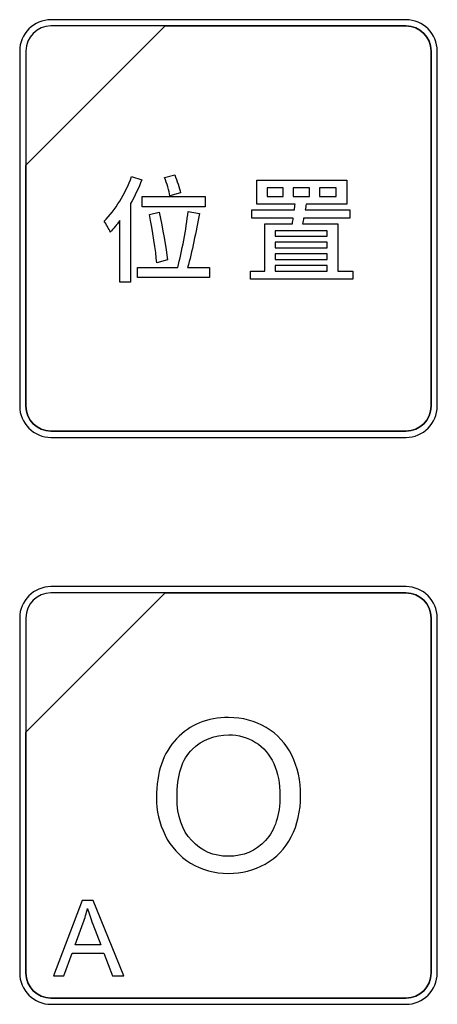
# Model space of a CAD drawing. Header units: millimetres. Extents: x 7146 to 9164, y -1568 to -663.
# Tile 109 of 187: x 7248 to 7262, y -1065 to -1032. Entities that reach past the tile are written whole.
import ezdxf

# ---------------------------------------------------------------- set-up
doc = ezdxf.new("R2010")
doc.units = ezdxf.units.MM
doc.header["$LTSCALE"] = 3

msp = doc.modelspace()

# ---------------------------------------------------------------- linework, layer by layer
at = {"linetype": 'Continuous', "lineweight": 30}
for points, knots in [([(7248.891, -1032.02), (7248.891, -1032.02), (7260.791, -1032.02), (7260.791, -1032.02), (7260.791, -1032.02), (7261.369, -1032.02), (7261.841, -1032.492), (7261.841, -1033.07), (7261.841, -1033.07), (7261.841, -1033.07), (7261.841, -1044.97), (7261.841, -1044.97), (7261.841, -1044.97), (7261.841, -1045.547), (7261.369, -1046.02), (7260.791, -1046.02), (7260.791, -1046.02), (7260.791, -1046.02), (7248.891, -1046.02), (7248.891, -1046.02), (7248.891, -1046.02), (7248.314, -1046.02), (7247.841, -1045.547), (7247.841, -1044.97), (7247.841, -1044.97), (7247.841, -1044.97), (7247.841, -1033.07), (7247.841, -1033.07), (7247.841, -1033.07), (7247.841, -1032.492), (7248.314, -1032.02), (7248.891, -1032.02)], [0, 0, 0, 0, 0.111111, 0.111111, 0.111111, 0.111111, 0.222222, 0.222222, 0.222222, 0.222222, 0.333333, 0.333333, 0.333333, 0.333333, 0.444444, 0.444444, 0.444444, 0.444444, 0.555556, 0.555556, 0.555556, 0.555556, 0.666667, 0.666667, 0.666667, 0.666667, 0.777778, 0.777778, 0.777778, 0.777778, 1, 1, 1, 1]), ([(7248.891, -1032.02), (7248.891, -1032.02), (7260.791, -1032.02), (7260.791, -1032.02), (7260.791, -1032.02), (7261.369, -1032.02), (7261.841, -1032.492), (7261.841, -1033.07), (7261.841, -1033.07), (7261.841, -1033.07), (7261.841, -1044.97), (7261.841, -1044.97), (7261.841, -1044.97), (7261.841, -1045.547), (7261.369, -1046.02), (7260.791, -1046.02), (7260.791, -1046.02), (7260.791, -1046.02), (7248.891, -1046.02), (7248.891, -1046.02), (7248.891, -1046.02), (7248.314, -1046.02), (7247.841, -1045.547), (7247.841, -1044.97), (7247.841, -1044.97), (7247.841, -1044.97), (7247.841, -1033.07), (7247.841, -1033.07), (7247.841, -1033.07), (7247.841, -1032.492), (7248.314, -1032.02), (7248.891, -1032.02)], [0, 0, 0, 0, 0.111111, 0.111111, 0.111111, 0.111111, 0.222222, 0.222222, 0.222222, 0.222222, 0.333333, 0.333333, 0.333333, 0.333333, 0.444444, 0.444444, 0.444444, 0.444444, 0.555556, 0.555556, 0.555556, 0.555556, 0.666667, 0.666667, 0.666667, 0.666667, 0.777778, 0.777778, 0.777778, 0.777778, 1, 1, 1, 1]), ([(7248.891, -1032.02), (7248.891, -1032.02), (7260.792, -1032.02), (7260.792, -1032.02), (7260.792, -1032.02), (7261.369, -1032.02), (7261.841, -1032.492), (7261.841, -1033.07), (7261.841, -1033.07), (7261.841, -1033.07), (7261.841, -1044.97), (7261.841, -1044.97), (7261.841, -1044.97), (7261.841, -1045.547), (7261.369, -1046.02), (7260.792, -1046.02), (7260.792, -1046.02), (7260.792, -1046.02), (7248.891, -1046.02), (7248.891, -1046.02), (7248.891, -1046.02), (7248.314, -1046.02), (7247.841, -1045.547), (7247.841, -1044.97), (7247.841, -1044.97), (7247.841, -1044.97), (7247.841, -1033.07), (7247.841, -1033.07), (7247.841, -1033.07), (7247.841, -1032.492), (7248.314, -1032.02), (7248.891, -1032.02)], [0, 0, 0, 0, 0.111111, 0.111111, 0.111111, 0.111111, 0.222222, 0.222222, 0.222222, 0.222222, 0.333333, 0.333333, 0.333333, 0.333333, 0.444444, 0.444444, 0.444444, 0.444444, 0.555556, 0.555556, 0.555556, 0.555556, 0.666667, 0.666667, 0.666667, 0.666667, 0.777778, 0.777778, 0.777778, 0.777778, 1, 1, 1, 1]), ([(7248.891, -1032.23), (7248.891, -1032.23), (7252.723, -1032.23), (7252.723, -1032.23), (7252.723, -1032.23), (7252.723, -1032.23), (7248.051, -1036.9), (7248.051, -1036.9), (7248.051, -1036.9), (7248.051, -1036.9), (7248.051, -1033.07), (7248.051, -1033.07), (7248.051, -1033.07), (7248.051, -1032.608), (7248.429, -1032.23), (7248.891, -1032.23)], [0, 0, 0, 0, 0.2, 0.2, 0.2, 0.2, 0.4, 0.4, 0.4, 0.4, 0.6, 0.6, 0.6, 0.6, 1, 1, 1, 1]), ([(7252.723, -1032.23), (7252.723, -1032.23), (7252.734, -1032.23), (7252.734, -1032.23), (7252.734, -1032.23), (7252.734, -1032.23), (7260.791, -1032.23), (7260.791, -1032.23), (7260.791, -1032.23), (7261.253, -1032.23), (7261.631, -1032.608), (7261.631, -1033.07), (7261.631, -1033.07), (7261.631, -1033.07), (7261.631, -1044.97), (7261.631, -1044.97), (7261.631, -1044.97), (7261.631, -1045.432), (7261.253, -1045.81), (7260.791, -1045.81), (7260.791, -1045.81), (7260.791, -1045.81), (7248.891, -1045.81), (7248.891, -1045.81), (7248.891, -1045.81), (7248.429, -1045.81), (7248.051, -1045.432), (7248.051, -1044.97), (7248.051, -1044.97), (7248.051, -1044.97), (7248.051, -1036.989), (7248.051, -1036.989), (7248.051, -1036.989), (7248.051, -1036.989), (7248.051, -1036.9), (7248.051, -1036.9), (7248.051, -1036.9), (7248.051, -1036.9), (7252.723, -1032.23), (7252.723, -1032.23)], [0, 0, 0, 0, 0.090909, 0.090909, 0.090909, 0.090909, 0.181818, 0.181818, 0.181818, 0.181818, 0.272727, 0.272727, 0.272727, 0.272727, 0.363636, 0.363636, 0.363636, 0.363636, 0.454545, 0.454545, 0.454545, 0.454545, 0.545455, 0.545455, 0.545455, 0.545455, 0.636364, 0.636364, 0.636364, 0.636364, 0.727273, 0.727273, 0.727273, 0.727273, 0.818182, 0.818182, 0.818182, 0.818182, 1, 1, 1, 1]), ([(7261.631, -1044.97), (7261.631, -1044.97), (7261.631, -1033.07), (7261.631, -1033.07), (7261.631, -1033.07), (7261.631, -1032.608), (7261.253, -1032.23), (7260.791, -1032.23), (7260.791, -1032.23), (7260.791, -1032.23), (7252.734, -1032.23), (7252.734, -1032.23), (7252.734, -1032.23), (7252.734, -1032.23), (7252.723, -1032.23), (7252.723, -1032.23), (7252.723, -1032.23), (7252.723, -1032.23), (7248.051, -1036.9), (7248.051, -1036.9), (7248.051, -1036.9), (7248.051, -1036.9), (7248.051, -1036.989), (7248.051, -1036.989), (7248.051, -1036.989), (7248.051, -1036.989), (7248.051, -1044.97), (7248.051, -1044.97), (7248.051, -1044.97), (7248.051, -1045.432), (7248.429, -1045.81), (7248.891, -1045.81), (7248.891, -1045.81), (7248.891, -1045.81), (7260.791, -1045.81), (7260.791, -1045.81), (7260.791, -1045.81), (7261.253, -1045.81), (7261.631, -1045.432), (7261.631, -1044.97)], [0, 0, 0, 0, 0.090909, 0.090909, 0.090909, 0.090909, 0.181818, 0.181818, 0.181818, 0.181818, 0.272727, 0.272727, 0.272727, 0.272727, 0.363636, 0.363636, 0.363636, 0.363636, 0.454545, 0.454545, 0.454545, 0.454545, 0.545455, 0.545455, 0.545455, 0.545455, 0.636364, 0.636364, 0.636364, 0.636364, 0.727273, 0.727273, 0.727273, 0.727273, 0.818182, 0.818182, 0.818182, 0.818182, 1, 1, 1, 1]), ([(7248.891, -1032.23), (7248.891, -1032.23), (7252.723, -1032.23), (7252.723, -1032.23), (7252.723, -1032.23), (7252.723, -1032.23), (7248.051, -1036.9), (7248.051, -1036.9), (7248.051, -1036.9), (7248.051, -1036.9), (7248.051, -1033.07), (7248.051, -1033.07), (7248.051, -1033.07), (7248.051, -1032.608), (7248.429, -1032.23), (7248.891, -1032.23)], [0, 0, 0, 0, 0.2, 0.2, 0.2, 0.2, 0.4, 0.4, 0.4, 0.4, 0.6, 0.6, 0.6, 0.6, 1, 1, 1, 1]), ([(7252.723, -1032.23), (7252.723, -1032.23), (7252.734, -1032.23), (7252.734, -1032.23), (7252.734, -1032.23), (7252.734, -1032.23), (7260.791, -1032.23), (7260.791, -1032.23), (7260.791, -1032.23), (7261.253, -1032.23), (7261.631, -1032.608), (7261.631, -1033.07), (7261.631, -1033.07), (7261.631, -1033.07), (7261.631, -1044.97), (7261.631, -1044.97), (7261.631, -1044.97), (7261.631, -1045.432), (7261.253, -1045.81), (7260.791, -1045.81), (7260.791, -1045.81), (7260.791, -1045.81), (7248.891, -1045.81), (7248.891, -1045.81), (7248.891, -1045.81), (7248.429, -1045.81), (7248.051, -1045.432), (7248.051, -1044.97), (7248.051, -1044.97), (7248.051, -1044.97), (7248.051, -1036.989), (7248.051, -1036.989), (7248.051, -1036.989), (7248.051, -1036.989), (7248.051, -1036.9), (7248.051, -1036.9), (7248.051, -1036.9), (7248.051, -1036.9), (7252.723, -1032.23), (7252.723, -1032.23)], [0, 0, 0, 0, 0.090909, 0.090909, 0.090909, 0.090909, 0.181818, 0.181818, 0.181818, 0.181818, 0.272727, 0.272727, 0.272727, 0.272727, 0.363636, 0.363636, 0.363636, 0.363636, 0.454545, 0.454545, 0.454545, 0.454545, 0.545455, 0.545455, 0.545455, 0.545455, 0.636364, 0.636364, 0.636364, 0.636364, 0.727273, 0.727273, 0.727273, 0.727273, 0.818182, 0.818182, 0.818182, 0.818182, 1, 1, 1, 1]), ([(7261.631, -1044.97), (7261.631, -1044.97), (7261.631, -1033.07), (7261.631, -1033.07), (7261.631, -1033.07), (7261.631, -1032.608), (7261.253, -1032.23), (7260.791, -1032.23), (7260.791, -1032.23), (7260.791, -1032.23), (7252.734, -1032.23), (7252.734, -1032.23), (7252.734, -1032.23), (7252.734, -1032.23), (7252.723, -1032.23), (7252.723, -1032.23), (7252.723, -1032.23), (7252.723, -1032.23), (7248.051, -1036.9), (7248.051, -1036.9), (7248.051, -1036.9), (7248.051, -1036.9), (7248.051, -1036.989), (7248.051, -1036.989), (7248.051, -1036.989), (7248.051, -1036.989), (7248.051, -1044.97), (7248.051, -1044.97), (7248.051, -1044.97), (7248.051, -1045.432), (7248.429, -1045.81), (7248.891, -1045.81), (7248.891, -1045.81), (7248.891, -1045.81), (7260.791, -1045.81), (7260.791, -1045.81), (7260.791, -1045.81), (7261.253, -1045.81), (7261.631, -1045.432), (7261.631, -1044.97)], [0, 0, 0, 0, 0.090909, 0.090909, 0.090909, 0.090909, 0.181818, 0.181818, 0.181818, 0.181818, 0.272727, 0.272727, 0.272727, 0.272727, 0.363636, 0.363636, 0.363636, 0.363636, 0.454545, 0.454545, 0.454545, 0.454545, 0.545455, 0.545455, 0.545455, 0.545455, 0.636364, 0.636364, 0.636364, 0.636364, 0.727273, 0.727273, 0.727273, 0.727273, 0.818182, 0.818182, 0.818182, 0.818182, 1, 1, 1, 1]), ([(7248.891, -1032.23), (7248.891, -1032.23), (7252.723, -1032.23), (7252.723, -1032.23), (7252.723, -1032.23), (7252.723, -1032.23), (7248.051, -1036.9), (7248.051, -1036.9), (7248.051, -1036.9), (7248.051, -1036.9), (7248.051, -1033.07), (7248.051, -1033.07), (7248.051, -1033.07), (7248.051, -1032.608), (7248.429, -1032.23), (7248.891, -1032.23)], [0, 0, 0, 0, 0.2, 0.2, 0.2, 0.2, 0.4, 0.4, 0.4, 0.4, 0.6, 0.6, 0.6, 0.6, 1, 1, 1, 1]), ([(7252.723, -1032.23), (7252.723, -1032.23), (7252.734, -1032.23), (7252.734, -1032.23), (7252.734, -1032.23), (7252.734, -1032.23), (7260.791, -1032.23), (7260.791, -1032.23), (7260.791, -1032.23), (7261.253, -1032.23), (7261.631, -1032.608), (7261.631, -1033.07), (7261.631, -1033.07), (7261.631, -1033.07), (7261.631, -1044.97), (7261.631, -1044.97), (7261.631, -1044.97), (7261.631, -1045.432), (7261.253, -1045.81), (7260.791, -1045.81), (7260.791, -1045.81), (7260.791, -1045.81), (7248.891, -1045.81), (7248.891, -1045.81), (7248.891, -1045.81), (7248.429, -1045.81), (7248.051, -1045.432), (7248.051, -1044.97), (7248.051, -1044.97), (7248.051, -1044.97), (7248.051, -1036.989), (7248.051, -1036.989), (7248.051, -1036.989), (7248.051, -1036.989), (7248.051, -1036.9), (7248.051, -1036.9), (7248.051, -1036.9), (7248.051, -1036.9), (7252.723, -1032.23), (7252.723, -1032.23)], [0, 0, 0, 0, 0.090909, 0.090909, 0.090909, 0.090909, 0.181818, 0.181818, 0.181818, 0.181818, 0.272727, 0.272727, 0.272727, 0.272727, 0.363636, 0.363636, 0.363636, 0.363636, 0.454545, 0.454545, 0.454545, 0.454545, 0.545455, 0.545455, 0.545455, 0.545455, 0.636364, 0.636364, 0.636364, 0.636364, 0.727273, 0.727273, 0.727273, 0.727273, 0.818182, 0.818182, 0.818182, 0.818182, 1, 1, 1, 1]), ([(7261.631, -1044.97), (7261.631, -1044.97), (7261.631, -1033.07), (7261.631, -1033.07), (7261.631, -1033.07), (7261.631, -1032.608), (7261.253, -1032.23), (7260.791, -1032.23), (7260.791, -1032.23), (7260.791, -1032.23), (7252.734, -1032.23), (7252.734, -1032.23), (7252.734, -1032.23), (7252.734, -1032.23), (7252.723, -1032.23), (7252.723, -1032.23), (7252.723, -1032.23), (7252.723, -1032.23), (7248.051, -1036.9), (7248.051, -1036.9), (7248.051, -1036.9), (7248.051, -1036.9), (7248.051, -1036.989), (7248.051, -1036.989), (7248.051, -1036.989), (7248.051, -1036.989), (7248.051, -1044.97), (7248.051, -1044.97), (7248.051, -1044.97), (7248.051, -1045.432), (7248.429, -1045.81), (7248.891, -1045.81), (7248.891, -1045.81), (7248.891, -1045.81), (7260.791, -1045.81), (7260.791, -1045.81), (7260.791, -1045.81), (7261.253, -1045.81), (7261.631, -1045.432), (7261.631, -1044.97)], [0, 0, 0, 0, 0.090909, 0.090909, 0.090909, 0.090909, 0.181818, 0.181818, 0.181818, 0.181818, 0.272727, 0.272727, 0.272727, 0.272727, 0.363636, 0.363636, 0.363636, 0.363636, 0.454545, 0.454545, 0.454545, 0.454545, 0.545455, 0.545455, 0.545455, 0.545455, 0.636364, 0.636364, 0.636364, 0.636364, 0.727273, 0.727273, 0.727273, 0.727273, 0.818182, 0.818182, 0.818182, 0.818182, 1, 1, 1, 1]), ([(7251.594, -1037.277), (7251.388, -1037.844), (7251.043, -1038.41), (7250.674, -1038.771), (7250.674, -1038.771), (7250.736, -1038.857), (7250.841, -1039.051), (7250.876, -1039.136), (7250.876, -1039.136), (7250.985, -1039.023), (7251.093, -1038.895), (7251.194, -1038.752), (7251.194, -1038.752), (7251.194, -1038.752), (7251.194, -1040.816), (7251.194, -1040.816), (7251.194, -1040.816), (7251.194, -1040.816), (7251.559, -1040.816), (7251.559, -1040.816), (7251.559, -1040.816), (7251.559, -1040.816), (7251.559, -1038.185), (7251.559, -1038.185), (7251.559, -1038.185), (7251.702, -1037.925), (7251.834, -1037.654), (7251.935, -1037.382), (7251.935, -1037.382), (7251.935, -1037.382), (7251.594, -1037.277), (7251.594, -1037.277)], [0, 0, 0, 0, 0.111111, 0.111111, 0.111111, 0.111111, 0.222222, 0.222222, 0.222222, 0.222222, 0.333333, 0.333333, 0.333333, 0.333333, 0.444444, 0.444444, 0.444444, 0.444444, 0.555556, 0.555556, 0.555556, 0.555556, 0.666667, 0.666667, 0.666667, 0.666667, 0.777778, 0.777778, 0.777778, 0.777778, 1, 1, 1, 1]), ([(7253.235, -1037.82), (7253.196, -1037.654), (7253.115, -1037.413), (7253.041, -1037.223), (7253.041, -1037.223), (7253.041, -1037.223), (7252.7, -1037.308), (7252.7, -1037.308), (7252.7, -1037.308), (7252.773, -1037.502), (7252.851, -1037.758), (7252.878, -1037.921), (7252.878, -1037.921), (7252.878, -1037.921), (7253.235, -1037.82), (7253.235, -1037.82)], [0, 0, 0, 0, 0.2, 0.2, 0.2, 0.2, 0.4, 0.4, 0.4, 0.4, 0.6, 0.6, 0.6, 0.6, 1, 1, 1, 1]), ([(7258.504, -1040.451), (7258.504, -1040.451), (7258.504, -1038.86), (7258.504, -1038.86), (7258.504, -1038.86), (7258.504, -1038.86), (7257.321, -1038.86), (7257.321, -1038.86), (7257.321, -1038.86), (7257.336, -1038.798), (7257.352, -1038.736), (7257.36, -1038.666), (7257.36, -1038.666), (7257.36, -1038.666), (7258.912, -1038.666), (7258.912, -1038.666), (7258.912, -1038.666), (7258.912, -1038.666), (7258.912, -1038.395), (7258.912, -1038.395), (7258.912, -1038.395), (7258.912, -1038.395), (7257.41, -1038.395), (7257.41, -1038.395), (7257.41, -1038.395), (7257.426, -1038.329), (7257.433, -1038.263), (7257.445, -1038.201), (7257.445, -1038.201), (7257.445, -1038.201), (7258.807, -1038.201), (7258.807, -1038.201), (7258.807, -1038.201), (7258.807, -1038.201), (7258.807, -1037.401), (7258.807, -1037.401), (7258.807, -1037.401), (7258.807, -1037.401), (7255.796, -1037.401), (7255.796, -1037.401), (7255.796, -1037.401), (7255.796, -1037.401), (7255.796, -1038.201), (7255.796, -1038.201), (7255.796, -1038.201), (7255.796, -1038.201), (7257.076, -1038.201), (7257.076, -1038.201), (7257.076, -1038.201), (7257.069, -1038.263), (7257.061, -1038.329), (7257.053, -1038.395), (7257.053, -1038.395), (7257.053, -1038.395), (7255.625, -1038.395), (7255.625, -1038.395), (7255.625, -1038.395), (7255.625, -1038.395), (7255.625, -1038.666), (7255.625, -1038.666), (7255.625, -1038.666), (7255.625, -1038.666), (7257.01, -1038.666), (7257.01, -1038.666), (7257.01, -1038.666), (7257.003, -1038.736), (7256.991, -1038.798), (7256.983, -1038.86), (7256.983, -1038.86), (7256.983, -1038.86), (7256.064, -1038.86), (7256.064, -1038.86), (7256.064, -1038.86), (7256.064, -1038.86), (7256.064, -1040.451), (7256.064, -1040.451), (7256.064, -1040.451), (7256.064, -1040.451), (7255.582, -1040.451), (7255.582, -1040.451), (7255.582, -1040.451), (7255.582, -1040.451), (7255.582, -1040.715), (7255.582, -1040.715), (7255.582, -1040.715), (7255.582, -1040.715), (7259.009, -1040.715), (7259.009, -1040.715), (7259.009, -1040.715), (7259.009, -1040.715), (7259.009, -1040.451), (7259.009, -1040.451), (7259.009, -1040.451), (7259.009, -1040.451), (7258.504, -1040.451), (7258.504, -1040.451)], [0, 0, 0, 0, 0.04, 0.04, 0.04, 0.04, 0.08, 0.08, 0.08, 0.08, 0.12, 0.12, 0.12, 0.12, 0.16, 0.16, 0.16, 0.16, 0.2, 0.2, 0.2, 0.2, 0.24, 0.24, 0.24, 0.24, 0.28, 0.28, 0.28, 0.28, 0.32, 0.32, 0.32, 0.32, 0.36, 0.36, 0.36, 0.36, 0.4, 0.4, 0.4, 0.4, 0.44, 0.44, 0.44, 0.44, 0.48, 0.48, 0.48, 0.48, 0.52, 0.52, 0.52, 0.52, 0.56, 0.56, 0.56, 0.56, 0.6, 0.6, 0.6, 0.6, 0.64, 0.64, 0.64, 0.64, 0.68, 0.68, 0.68, 0.68, 0.72, 0.72, 0.72, 0.72, 0.76, 0.76, 0.76, 0.76, 0.8, 0.8, 0.8, 0.8, 0.84, 0.84, 0.84, 0.84, 0.88, 0.88, 0.88, 0.88, 0.92, 0.92, 0.92, 0.92, 1, 1, 1, 1]), ([(7256.677, -1037.948), (7256.677, -1037.948), (7256.141, -1037.948), (7256.141, -1037.948), (7256.141, -1037.948), (7256.141, -1037.948), (7256.141, -1037.654), (7256.141, -1037.654), (7256.141, -1037.654), (7256.141, -1037.654), (7256.677, -1037.654), (7256.677, -1037.654), (7256.677, -1037.654), (7256.677, -1037.654), (7256.677, -1037.948), (7256.677, -1037.948)], [0, 0, 0, 0, 0.2, 0.2, 0.2, 0.2, 0.4, 0.4, 0.4, 0.4, 0.6, 0.6, 0.6, 0.6, 1, 1, 1, 1]), ([(7257.007, -1037.654), (7257.007, -1037.654), (7257.558, -1037.654), (7257.558, -1037.654), (7257.558, -1037.654), (7257.558, -1037.654), (7257.558, -1037.948), (7257.558, -1037.948), (7257.558, -1037.948), (7257.558, -1037.948), (7257.007, -1037.948), (7257.007, -1037.948), (7257.007, -1037.948), (7257.007, -1037.948), (7257.007, -1037.654), (7257.007, -1037.654)], [0, 0, 0, 0, 0.2, 0.2, 0.2, 0.2, 0.4, 0.4, 0.4, 0.4, 0.6, 0.6, 0.6, 0.6, 1, 1, 1, 1]), ([(7257.887, -1037.654), (7257.887, -1037.654), (7258.45, -1037.654), (7258.45, -1037.654), (7258.45, -1037.654), (7258.45, -1037.654), (7258.45, -1037.948), (7258.45, -1037.948), (7258.45, -1037.948), (7258.45, -1037.948), (7257.887, -1037.948), (7257.887, -1037.948), (7257.887, -1037.948), (7257.887, -1037.948), (7257.887, -1037.654), (7257.887, -1037.654)], [0, 0, 0, 0, 0.2, 0.2, 0.2, 0.2, 0.4, 0.4, 0.4, 0.4, 0.6, 0.6, 0.6, 0.6, 1, 1, 1, 1]), ([(7254.062, -1037.941), (7254.062, -1037.941), (7251.947, -1037.941), (7251.947, -1037.941), (7251.947, -1037.941), (7251.947, -1037.941), (7251.947, -1038.29), (7251.947, -1038.29), (7251.947, -1038.29), (7251.947, -1038.29), (7254.062, -1038.29), (7254.062, -1038.29), (7254.062, -1038.29), (7254.062, -1038.29), (7254.062, -1037.941), (7254.062, -1037.941)], [0, 0, 0, 0, 0.2, 0.2, 0.2, 0.2, 0.4, 0.4, 0.4, 0.4, 0.6, 0.6, 0.6, 0.6, 1, 1, 1, 1]), ([(7253.472, -1040.32), (7253.612, -1039.823), (7253.759, -1039.101), (7253.864, -1038.515), (7253.864, -1038.515), (7253.864, -1038.515), (7253.488, -1038.453), (7253.488, -1038.453), (7253.488, -1038.453), (7253.422, -1039.023), (7253.278, -1039.807), (7253.138, -1040.32), (7253.138, -1040.32), (7253.138, -1040.32), (7251.792, -1040.32), (7251.792, -1040.32), (7251.792, -1040.32), (7251.792, -1040.32), (7251.792, -1040.665), (7251.792, -1040.665), (7251.792, -1040.665), (7251.792, -1040.665), (7254.205, -1040.665), (7254.205, -1040.665), (7254.205, -1040.665), (7254.205, -1040.665), (7254.205, -1040.32), (7254.205, -1040.32), (7254.205, -1040.32), (7254.205, -1040.32), (7253.472, -1040.32), (7253.472, -1040.32)], [0, 0, 0, 0, 0.111111, 0.111111, 0.111111, 0.111111, 0.222222, 0.222222, 0.222222, 0.222222, 0.333333, 0.333333, 0.333333, 0.333333, 0.444444, 0.444444, 0.444444, 0.444444, 0.555556, 0.555556, 0.555556, 0.555556, 0.666667, 0.666667, 0.666667, 0.666667, 0.777778, 0.777778, 0.777778, 0.777778, 1, 1, 1, 1]), ([(7252.793, -1040.067), (7252.754, -1039.675), (7252.634, -1039), (7252.513, -1038.476), (7252.513, -1038.476), (7252.513, -1038.476), (7252.191, -1038.55), (7252.191, -1038.55), (7252.191, -1038.55), (7252.3, -1039.078), (7252.405, -1039.768), (7252.436, -1040.172), (7252.436, -1040.172), (7252.436, -1040.172), (7252.793, -1040.067), (7252.793, -1040.067)], [0, 0, 0, 0, 0.2, 0.2, 0.2, 0.2, 0.4, 0.4, 0.4, 0.4, 0.6, 0.6, 0.6, 0.6, 1, 1, 1, 1]), ([(7258.147, -1039.093), (7258.147, -1039.093), (7258.147, -1039.28), (7258.147, -1039.28), (7258.147, -1039.28), (7258.147, -1039.28), (7256.405, -1039.28), (7256.405, -1039.28), (7256.405, -1039.28), (7256.405, -1039.28), (7256.405, -1039.093), (7256.405, -1039.093), (7256.405, -1039.093), (7256.405, -1039.093), (7258.147, -1039.093), (7258.147, -1039.093)], [0, 0, 0, 0, 0.2, 0.2, 0.2, 0.2, 0.4, 0.4, 0.4, 0.4, 0.6, 0.6, 0.6, 0.6, 1, 1, 1, 1]), ([(7258.147, -1039.664), (7258.147, -1039.664), (7256.405, -1039.664), (7256.405, -1039.664), (7256.405, -1039.664), (7256.405, -1039.664), (7256.405, -1039.474), (7256.405, -1039.474), (7256.405, -1039.474), (7256.405, -1039.474), (7258.147, -1039.474), (7258.147, -1039.474), (7258.147, -1039.474), (7258.147, -1039.474), (7258.147, -1039.664), (7258.147, -1039.664)], [0, 0, 0, 0, 0.2, 0.2, 0.2, 0.2, 0.4, 0.4, 0.4, 0.4, 0.6, 0.6, 0.6, 0.6, 1, 1, 1, 1]), ([(7256.405, -1039.862), (7256.405, -1039.862), (7258.147, -1039.862), (7258.147, -1039.862), (7258.147, -1039.862), (7258.147, -1039.862), (7258.147, -1040.056), (7258.147, -1040.056), (7258.147, -1040.056), (7258.147, -1040.056), (7256.405, -1040.056), (7256.405, -1040.056), (7256.405, -1040.056), (7256.405, -1040.056), (7256.405, -1039.862), (7256.405, -1039.862)], [0, 0, 0, 0, 0.2, 0.2, 0.2, 0.2, 0.4, 0.4, 0.4, 0.4, 0.6, 0.6, 0.6, 0.6, 1, 1, 1, 1]), ([(7256.405, -1040.257), (7256.405, -1040.257), (7258.147, -1040.257), (7258.147, -1040.257), (7258.147, -1040.257), (7258.147, -1040.257), (7258.147, -1040.451), (7258.147, -1040.451), (7258.147, -1040.451), (7258.147, -1040.451), (7256.405, -1040.451), (7256.405, -1040.451), (7256.405, -1040.451), (7256.405, -1040.451), (7256.405, -1040.257), (7256.405, -1040.257)], [0, 0, 0, 0, 0.2, 0.2, 0.2, 0.2, 0.4, 0.4, 0.4, 0.4, 0.6, 0.6, 0.6, 0.6, 1, 1, 1, 1]), ([(7248.891, -1051.02), (7248.891, -1051.02), (7260.791, -1051.02), (7260.791, -1051.02), (7260.791, -1051.02), (7261.369, -1051.02), (7261.841, -1051.492), (7261.841, -1052.07), (7261.841, -1052.07), (7261.841, -1052.07), (7261.841, -1063.97), (7261.841, -1063.97), (7261.841, -1063.97), (7261.841, -1064.547), (7261.369, -1065.02), (7260.791, -1065.02), (7260.791, -1065.02), (7260.791, -1065.02), (7248.891, -1065.02), (7248.891, -1065.02), (7248.891, -1065.02), (7248.314, -1065.02), (7247.841, -1064.547), (7247.841, -1063.97), (7247.841, -1063.97), (7247.841, -1063.97), (7247.841, -1052.07), (7247.841, -1052.07), (7247.841, -1052.07), (7247.841, -1051.492), (7248.314, -1051.02), (7248.891, -1051.02)], [0, 0, 0, 0, 0.111111, 0.111111, 0.111111, 0.111111, 0.222222, 0.222222, 0.222222, 0.222222, 0.333333, 0.333333, 0.333333, 0.333333, 0.444444, 0.444444, 0.444444, 0.444444, 0.555556, 0.555556, 0.555556, 0.555556, 0.666667, 0.666667, 0.666667, 0.666667, 0.777778, 0.777778, 0.777778, 0.777778, 1, 1, 1, 1]), ([(7248.891, -1051.02), (7248.891, -1051.02), (7260.791, -1051.02), (7260.791, -1051.02), (7260.791, -1051.02), (7261.369, -1051.02), (7261.841, -1051.492), (7261.841, -1052.07), (7261.841, -1052.07), (7261.841, -1052.07), (7261.841, -1063.97), (7261.841, -1063.97), (7261.841, -1063.97), (7261.841, -1064.547), (7261.369, -1065.02), (7260.791, -1065.02), (7260.791, -1065.02), (7260.791, -1065.02), (7248.891, -1065.02), (7248.891, -1065.02), (7248.891, -1065.02), (7248.314, -1065.02), (7247.841, -1064.547), (7247.841, -1063.97), (7247.841, -1063.97), (7247.841, -1063.97), (7247.841, -1052.07), (7247.841, -1052.07), (7247.841, -1052.07), (7247.841, -1051.492), (7248.314, -1051.02), (7248.891, -1051.02)], [0, 0, 0, 0, 0.111111, 0.111111, 0.111111, 0.111111, 0.222222, 0.222222, 0.222222, 0.222222, 0.333333, 0.333333, 0.333333, 0.333333, 0.444444, 0.444444, 0.444444, 0.444444, 0.555556, 0.555556, 0.555556, 0.555556, 0.666667, 0.666667, 0.666667, 0.666667, 0.777778, 0.777778, 0.777778, 0.777778, 1, 1, 1, 1]), ([(7248.891, -1051.02), (7248.891, -1051.02), (7260.792, -1051.02), (7260.792, -1051.02), (7260.792, -1051.02), (7261.369, -1051.02), (7261.841, -1051.492), (7261.841, -1052.07), (7261.841, -1052.07), (7261.841, -1052.07), (7261.841, -1063.97), (7261.841, -1063.97), (7261.841, -1063.97), (7261.841, -1064.547), (7261.369, -1065.02), (7260.792, -1065.02), (7260.792, -1065.02), (7260.792, -1065.02), (7248.891, -1065.02), (7248.891, -1065.02), (7248.891, -1065.02), (7248.314, -1065.02), (7247.841, -1064.547), (7247.841, -1063.97), (7247.841, -1063.97), (7247.841, -1063.97), (7247.841, -1052.07), (7247.841, -1052.07), (7247.841, -1052.07), (7247.841, -1051.492), (7248.314, -1051.02), (7248.891, -1051.02)], [0, 0, 0, 0, 0.111111, 0.111111, 0.111111, 0.111111, 0.222222, 0.222222, 0.222222, 0.222222, 0.333333, 0.333333, 0.333333, 0.333333, 0.444444, 0.444444, 0.444444, 0.444444, 0.555556, 0.555556, 0.555556, 0.555556, 0.666667, 0.666667, 0.666667, 0.666667, 0.777778, 0.777778, 0.777778, 0.777778, 1, 1, 1, 1]), ([(7248.891, -1051.23), (7248.891, -1051.23), (7252.723, -1051.23), (7252.723, -1051.23), (7252.723, -1051.23), (7252.723, -1051.23), (7248.051, -1055.9), (7248.051, -1055.9), (7248.051, -1055.9), (7248.051, -1055.9), (7248.051, -1052.07), (7248.051, -1052.07), (7248.051, -1052.07), (7248.051, -1051.608), (7248.429, -1051.23), (7248.891, -1051.23)], [0, 0, 0, 0, 0.2, 0.2, 0.2, 0.2, 0.4, 0.4, 0.4, 0.4, 0.6, 0.6, 0.6, 0.6, 1, 1, 1, 1]), ([(7252.723, -1051.23), (7252.723, -1051.23), (7252.734, -1051.23), (7252.734, -1051.23), (7252.734, -1051.23), (7252.734, -1051.23), (7260.791, -1051.23), (7260.791, -1051.23), (7260.791, -1051.23), (7261.253, -1051.23), (7261.631, -1051.608), (7261.631, -1052.07), (7261.631, -1052.07), (7261.631, -1052.07), (7261.631, -1063.97), (7261.631, -1063.97), (7261.631, -1063.97), (7261.631, -1064.432), (7261.253, -1064.81), (7260.791, -1064.81), (7260.791, -1064.81), (7260.791, -1064.81), (7248.891, -1064.81), (7248.891, -1064.81), (7248.891, -1064.81), (7248.429, -1064.81), (7248.051, -1064.432), (7248.051, -1063.97), (7248.051, -1063.97), (7248.051, -1063.97), (7248.051, -1055.989), (7248.051, -1055.989), (7248.051, -1055.989), (7248.051, -1055.989), (7248.051, -1055.9), (7248.051, -1055.9), (7248.051, -1055.9), (7248.051, -1055.9), (7252.723, -1051.23), (7252.723, -1051.23)], [0, 0, 0, 0, 0.090909, 0.090909, 0.090909, 0.090909, 0.181818, 0.181818, 0.181818, 0.181818, 0.272727, 0.272727, 0.272727, 0.272727, 0.363636, 0.363636, 0.363636, 0.363636, 0.454545, 0.454545, 0.454545, 0.454545, 0.545455, 0.545455, 0.545455, 0.545455, 0.636364, 0.636364, 0.636364, 0.636364, 0.727273, 0.727273, 0.727273, 0.727273, 0.818182, 0.818182, 0.818182, 0.818182, 1, 1, 1, 1]), ([(7261.631, -1063.97), (7261.631, -1063.97), (7261.631, -1052.07), (7261.631, -1052.07), (7261.631, -1052.07), (7261.631, -1051.608), (7261.253, -1051.23), (7260.791, -1051.23), (7260.791, -1051.23), (7260.791, -1051.23), (7252.734, -1051.23), (7252.734, -1051.23), (7252.734, -1051.23), (7252.734, -1051.23), (7252.723, -1051.23), (7252.723, -1051.23), (7252.723, -1051.23), (7252.723, -1051.23), (7248.051, -1055.9), (7248.051, -1055.9), (7248.051, -1055.9), (7248.051, -1055.9), (7248.051, -1055.989), (7248.051, -1055.989), (7248.051, -1055.989), (7248.051, -1055.989), (7248.051, -1063.97), (7248.051, -1063.97), (7248.051, -1063.97), (7248.051, -1064.432), (7248.429, -1064.81), (7248.891, -1064.81), (7248.891, -1064.81), (7248.891, -1064.81), (7260.791, -1064.81), (7260.791, -1064.81), (7260.791, -1064.81), (7261.253, -1064.81), (7261.631, -1064.432), (7261.631, -1063.97)], [0, 0, 0, 0, 0.090909, 0.090909, 0.090909, 0.090909, 0.181818, 0.181818, 0.181818, 0.181818, 0.272727, 0.272727, 0.272727, 0.272727, 0.363636, 0.363636, 0.363636, 0.363636, 0.454545, 0.454545, 0.454545, 0.454545, 0.545455, 0.545455, 0.545455, 0.545455, 0.636364, 0.636364, 0.636364, 0.636364, 0.727273, 0.727273, 0.727273, 0.727273, 0.818182, 0.818182, 0.818182, 0.818182, 1, 1, 1, 1]), ([(7248.891, -1051.23), (7248.891, -1051.23), (7252.723, -1051.23), (7252.723, -1051.23), (7252.723, -1051.23), (7252.723, -1051.23), (7248.051, -1055.9), (7248.051, -1055.9), (7248.051, -1055.9), (7248.051, -1055.9), (7248.051, -1052.07), (7248.051, -1052.07), (7248.051, -1052.07), (7248.051, -1051.608), (7248.429, -1051.23), (7248.891, -1051.23)], [0, 0, 0, 0, 0.2, 0.2, 0.2, 0.2, 0.4, 0.4, 0.4, 0.4, 0.6, 0.6, 0.6, 0.6, 1, 1, 1, 1]), ([(7252.723, -1051.23), (7252.723, -1051.23), (7252.734, -1051.23), (7252.734, -1051.23), (7252.734, -1051.23), (7252.734, -1051.23), (7260.791, -1051.23), (7260.791, -1051.23), (7260.791, -1051.23), (7261.253, -1051.23), (7261.631, -1051.608), (7261.631, -1052.07), (7261.631, -1052.07), (7261.631, -1052.07), (7261.631, -1063.97), (7261.631, -1063.97), (7261.631, -1063.97), (7261.631, -1064.432), (7261.253, -1064.81), (7260.791, -1064.81), (7260.791, -1064.81), (7260.791, -1064.81), (7248.891, -1064.81), (7248.891, -1064.81), (7248.891, -1064.81), (7248.429, -1064.81), (7248.051, -1064.432), (7248.051, -1063.97), (7248.051, -1063.97), (7248.051, -1063.97), (7248.051, -1055.989), (7248.051, -1055.989), (7248.051, -1055.989), (7248.051, -1055.989), (7248.051, -1055.9), (7248.051, -1055.9), (7248.051, -1055.9), (7248.051, -1055.9), (7252.723, -1051.23), (7252.723, -1051.23)], [0, 0, 0, 0, 0.090909, 0.090909, 0.090909, 0.090909, 0.181818, 0.181818, 0.181818, 0.181818, 0.272727, 0.272727, 0.272727, 0.272727, 0.363636, 0.363636, 0.363636, 0.363636, 0.454545, 0.454545, 0.454545, 0.454545, 0.545455, 0.545455, 0.545455, 0.545455, 0.636364, 0.636364, 0.636364, 0.636364, 0.727273, 0.727273, 0.727273, 0.727273, 0.818182, 0.818182, 0.818182, 0.818182, 1, 1, 1, 1]), ([(7261.631, -1063.97), (7261.631, -1063.97), (7261.631, -1052.07), (7261.631, -1052.07), (7261.631, -1052.07), (7261.631, -1051.608), (7261.253, -1051.23), (7260.791, -1051.23), (7260.791, -1051.23), (7260.791, -1051.23), (7252.734, -1051.23), (7252.734, -1051.23), (7252.734, -1051.23), (7252.734, -1051.23), (7252.723, -1051.23), (7252.723, -1051.23), (7252.723, -1051.23), (7252.723, -1051.23), (7248.051, -1055.9), (7248.051, -1055.9), (7248.051, -1055.9), (7248.051, -1055.9), (7248.051, -1055.989), (7248.051, -1055.989), (7248.051, -1055.989), (7248.051, -1055.989), (7248.051, -1063.97), (7248.051, -1063.97), (7248.051, -1063.97), (7248.051, -1064.432), (7248.429, -1064.81), (7248.891, -1064.81), (7248.891, -1064.81), (7248.891, -1064.81), (7260.791, -1064.81), (7260.791, -1064.81), (7260.791, -1064.81), (7261.253, -1064.81), (7261.631, -1064.432), (7261.631, -1063.97)], [0, 0, 0, 0, 0.090909, 0.090909, 0.090909, 0.090909, 0.181818, 0.181818, 0.181818, 0.181818, 0.272727, 0.272727, 0.272727, 0.272727, 0.363636, 0.363636, 0.363636, 0.363636, 0.454545, 0.454545, 0.454545, 0.454545, 0.545455, 0.545455, 0.545455, 0.545455, 0.636364, 0.636364, 0.636364, 0.636364, 0.727273, 0.727273, 0.727273, 0.727273, 0.818182, 0.818182, 0.818182, 0.818182, 1, 1, 1, 1]), ([(7248.891, -1051.23), (7248.891, -1051.23), (7252.723, -1051.23), (7252.723, -1051.23), (7252.723, -1051.23), (7252.723, -1051.23), (7248.051, -1055.9), (7248.051, -1055.9), (7248.051, -1055.9), (7248.051, -1055.9), (7248.051, -1052.07), (7248.051, -1052.07), (7248.051, -1052.07), (7248.051, -1051.608), (7248.429, -1051.23), (7248.891, -1051.23)], [0, 0, 0, 0, 0.2, 0.2, 0.2, 0.2, 0.4, 0.4, 0.4, 0.4, 0.6, 0.6, 0.6, 0.6, 1, 1, 1, 1]), ([(7252.723, -1051.23), (7252.723, -1051.23), (7252.734, -1051.23), (7252.734, -1051.23), (7252.734, -1051.23), (7252.734, -1051.23), (7260.791, -1051.23), (7260.791, -1051.23), (7260.791, -1051.23), (7261.253, -1051.23), (7261.631, -1051.608), (7261.631, -1052.07), (7261.631, -1052.07), (7261.631, -1052.07), (7261.631, -1063.97), (7261.631, -1063.97), (7261.631, -1063.97), (7261.631, -1064.432), (7261.253, -1064.81), (7260.791, -1064.81), (7260.791, -1064.81), (7260.791, -1064.81), (7248.891, -1064.81), (7248.891, -1064.81), (7248.891, -1064.81), (7248.429, -1064.81), (7248.051, -1064.432), (7248.051, -1063.97), (7248.051, -1063.97), (7248.051, -1063.97), (7248.051, -1055.989), (7248.051, -1055.989), (7248.051, -1055.989), (7248.051, -1055.989), (7248.051, -1055.9), (7248.051, -1055.9), (7248.051, -1055.9), (7248.051, -1055.9), (7252.723, -1051.23), (7252.723, -1051.23)], [0, 0, 0, 0, 0.090909, 0.090909, 0.090909, 0.090909, 0.181818, 0.181818, 0.181818, 0.181818, 0.272727, 0.272727, 0.272727, 0.272727, 0.363636, 0.363636, 0.363636, 0.363636, 0.454545, 0.454545, 0.454545, 0.454545, 0.545455, 0.545455, 0.545455, 0.545455, 0.636364, 0.636364, 0.636364, 0.636364, 0.727273, 0.727273, 0.727273, 0.727273, 0.818182, 0.818182, 0.818182, 0.818182, 1, 1, 1, 1]), ([(7261.631, -1063.97), (7261.631, -1063.97), (7261.631, -1052.07), (7261.631, -1052.07), (7261.631, -1052.07), (7261.631, -1051.608), (7261.253, -1051.23), (7260.791, -1051.23), (7260.791, -1051.23), (7260.791, -1051.23), (7252.734, -1051.23), (7252.734, -1051.23), (7252.734, -1051.23), (7252.734, -1051.23), (7252.723, -1051.23), (7252.723, -1051.23), (7252.723, -1051.23), (7252.723, -1051.23), (7248.051, -1055.9), (7248.051, -1055.9), (7248.051, -1055.9), (7248.051, -1055.9), (7248.051, -1055.989), (7248.051, -1055.989), (7248.051, -1055.989), (7248.051, -1055.989), (7248.051, -1063.97), (7248.051, -1063.97), (7248.051, -1063.97), (7248.051, -1064.432), (7248.429, -1064.81), (7248.891, -1064.81), (7248.891, -1064.81), (7248.891, -1064.81), (7260.791, -1064.81), (7260.791, -1064.81), (7260.791, -1064.81), (7261.253, -1064.81), (7261.631, -1064.432), (7261.631, -1063.97)], [0, 0, 0, 0, 0.090909, 0.090909, 0.090909, 0.090909, 0.181818, 0.181818, 0.181818, 0.181818, 0.272727, 0.272727, 0.272727, 0.272727, 0.363636, 0.363636, 0.363636, 0.363636, 0.454545, 0.454545, 0.454545, 0.454545, 0.545455, 0.545455, 0.545455, 0.545455, 0.636364, 0.636364, 0.636364, 0.636364, 0.727273, 0.727273, 0.727273, 0.727273, 0.818182, 0.818182, 0.818182, 0.818182, 1, 1, 1, 1]), ([(7252.425, -1058.087), (7252.425, -1057.249), (7252.651, -1056.593), (7253.101, -1056.119), (7253.101, -1056.119), (7253.551, -1055.645), (7254.132, -1055.409), (7254.845, -1055.409), (7254.845, -1055.409), (7255.312, -1055.409), (7255.732, -1055.521), (7256.107, -1055.743), (7256.107, -1055.743), (7256.481, -1055.965), (7256.766, -1056.276), (7256.963, -1056.674), (7256.963, -1056.674), (7257.159, -1057.072), (7257.258, -1057.523), (7257.258, -1058.028), (7257.258, -1058.028), (7257.258, -1058.539), (7257.154, -1058.998), (7256.947, -1059.401), (7256.947, -1059.401), (7256.741, -1059.806), (7256.448, -1060.111), (7256.069, -1060.318), (7256.069, -1060.318), (7255.689, -1060.527), (7255.28, -1060.63), (7254.841, -1060.63), (7254.841, -1060.63), (7254.365, -1060.63), (7253.941, -1060.515), (7253.566, -1060.285), (7253.566, -1060.285), (7253.192, -1060.056), (7252.907, -1059.743), (7252.714, -1059.346), (7252.714, -1059.346), (7252.521, -1058.95), (7252.425, -1058.53), (7252.425, -1058.087)], [0, 0, 0, 0, 0.083333, 0.083333, 0.083333, 0.083333, 0.166667, 0.166667, 0.166667, 0.166667, 0.25, 0.25, 0.25, 0.25, 0.333333, 0.333333, 0.333333, 0.333333, 0.416667, 0.416667, 0.416667, 0.416667, 0.5, 0.5, 0.5, 0.5, 0.583333, 0.583333, 0.583333, 0.583333, 0.666667, 0.666667, 0.666667, 0.666667, 0.75, 0.75, 0.75, 0.75, 0.833333, 0.833333, 0.833333, 0.833333, 1, 1, 1, 1]), ([(7253.116, -1058.098), (7253.116, -1058.706), (7253.28, -1059.185), (7253.607, -1059.534), (7253.607, -1059.534), (7253.934, -1059.883), (7254.344, -1060.059), (7254.838, -1060.059), (7254.838, -1060.059), (7255.341, -1060.059), (7255.754, -1059.882), (7256.08, -1059.529), (7256.08, -1059.529), (7256.404, -1059.177), (7256.566, -1058.676), (7256.566, -1058.027), (7256.566, -1058.027), (7256.566, -1057.616), (7256.497, -1057.257), (7256.358, -1056.952), (7256.358, -1056.952), (7256.22, -1056.646), (7256.016, -1056.408), (7255.749, -1056.24), (7255.749, -1056.24), (7255.481, -1056.072), (7255.181, -1055.987), (7254.848, -1055.987), (7254.848, -1055.987), (7254.376, -1055.987), (7253.969, -1056.15), (7253.628, -1056.474), (7253.628, -1056.474), (7253.287, -1056.799), (7253.116, -1057.34), (7253.116, -1058.098)], [0, 0, 0, 0, 0.1, 0.1, 0.1, 0.1, 0.2, 0.2, 0.2, 0.2, 0.3, 0.3, 0.3, 0.3, 0.4, 0.4, 0.4, 0.4, 0.5, 0.5, 0.5, 0.5, 0.6, 0.6, 0.6, 0.6, 0.7, 0.7, 0.7, 0.7, 0.8, 0.8, 0.8, 0.8, 1, 1, 1, 1]), ([(7248.97, -1064.068), (7248.97, -1064.068), (7249.939, -1061.542), (7249.939, -1061.542), (7249.939, -1061.542), (7249.939, -1061.542), (7250.306, -1061.542), (7250.306, -1061.542), (7250.306, -1061.542), (7250.306, -1061.542), (7251.335, -1064.068), (7251.335, -1064.068), (7251.335, -1064.068), (7251.335, -1064.068), (7250.954, -1064.068), (7250.954, -1064.068), (7250.954, -1064.068), (7250.954, -1064.068), (7250.662, -1063.303), (7250.662, -1063.303), (7250.662, -1063.303), (7250.662, -1063.303), (7249.598, -1063.303), (7249.598, -1063.303), (7249.598, -1063.303), (7249.598, -1063.303), (7249.324, -1064.068), (7249.324, -1064.068), (7249.324, -1064.068), (7249.324, -1064.068), (7248.97, -1064.068), (7248.97, -1064.068)], [0, 0, 0, 0, 0.111111, 0.111111, 0.111111, 0.111111, 0.222222, 0.222222, 0.222222, 0.222222, 0.333333, 0.333333, 0.333333, 0.333333, 0.444444, 0.444444, 0.444444, 0.444444, 0.555556, 0.555556, 0.555556, 0.555556, 0.666667, 0.666667, 0.666667, 0.666667, 0.777778, 0.777778, 0.777778, 0.777778, 1, 1, 1, 1]), ([(7249.697, -1063.031), (7249.697, -1063.031), (7250.557, -1063.031), (7250.557, -1063.031), (7250.557, -1063.031), (7250.557, -1063.031), (7250.294, -1062.331), (7250.294, -1062.331), (7250.294, -1062.331), (7250.215, -1062.118), (7250.155, -1061.942), (7250.113, -1061.803), (7250.113, -1061.803), (7250.078, -1061.968), (7250.032, -1062.13), (7249.974, -1062.29), (7249.974, -1062.29), (7249.974, -1062.29), (7249.697, -1063.031), (7249.697, -1063.031)], [0, 0, 0, 0, 0.166667, 0.166667, 0.166667, 0.166667, 0.333333, 0.333333, 0.333333, 0.333333, 0.5, 0.5, 0.5, 0.5, 0.666667, 0.666667, 0.666667, 0.666667, 1, 1, 1, 1])]:
    msp.add_open_spline(points, degree=3, knots=knots, dxfattribs=at)

doc.saveas('drawing.dxf')
